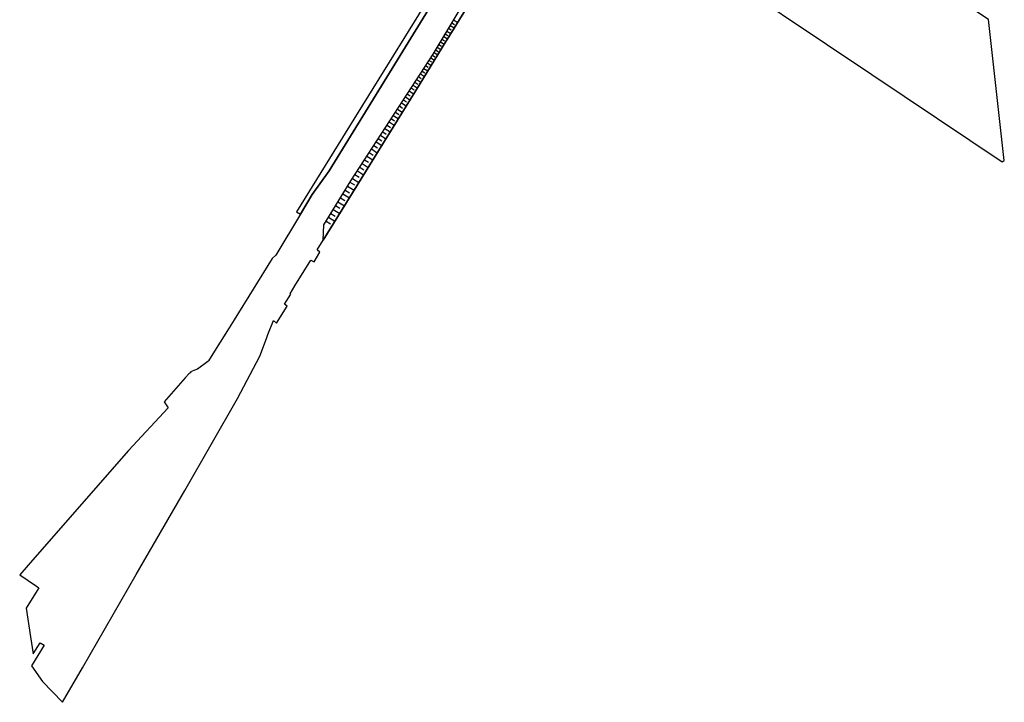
# Model space of a CAD drawing. Extents: x 2409680 to 2410243, y 5786246 to 5787235.
# Tile 1 of 7: x 2409718 to 2410236, y 5786246 to 5786605. Entities that reach past the tile are written whole.
import ezdxf

# ---------------------------------------------------------------- set-up
doc = ezdxf.new("R2010")
doc.units = 0
doc.layers.add('K100-FLST_GRENZEN', color=40, linetype='Continuous')
doc.layers.add('K140-KATASTERTOPO', color=7, linetype='Continuous')

msp = doc.modelspace()

# ---------------------------------------------------------------- linework, layer by layer
at = {"layer": 'K100-FLST_GRENZEN', "color": 250}
for points in [[(2409865.705, 5786503.032, 0), (2409871.977, 5786513.4, 0), (2409880.784, 5786525.842, 0), (2409941.582, 5786624.67, 0), (2409982.028, 5786690, 0), (2409999.874, 5786718.982, 0), (2410003.076, 5786724.157, 0), (2410071.878, 5786835.813, 0), (2410070.895, 5786839.97, 0), (2410042.789, 5786794.435, 0), (2410002.225, 5786728.715, 0), (2410000.046, 5786725.184, 0), (2409997.895, 5786721.695, 0), (2409976.274, 5786686.62, 0), (2409963.108, 5786665.26, 0), (2409961.955, 5786663.388, 0), (2409942.765, 5786632.257, 0), (2409938.734, 5786625.632, 0), (2409896.148, 5786556.725, 0), (2409863.704, 5786504.228, 0), (2409865.705, 5786503.032, 0)], [(2410000.358, 5786687.984, 0), (2410071.587, 5786640.247, 0), (2410166.662, 5786576.54, 0), (2410235.245, 5786530.582, 0), (2410236.388, 5786531.243, 0), (2410228.085, 5786605.528, 0), (2410029.923, 5786735.841, 0), (2410000.358, 5786687.984, 0)]]:
    msp.add_polyline3d(points, close=True, dxfattribs=at)
msp.add_polyline3d([(2409941.582, 5786624.67, 0), (2409880.784, 5786525.842, 0), (2409871.977, 5786513.4, 0), (2409865.705, 5786503.032, 0), (2409852.775, 5786481.576, 0), (2409850.896, 5786479.776, 0), (2409830.89, 5786447.405, 0), (2409828.268, 5786443.192, 0), (2409828.122, 5786443.272, 0), (2409818.693, 5786428.088, 0), (2409817.298, 5786425.842, 0), (2409816.948, 5786425.577, 0), (2409816.948, 5786425.577, 0), (2409811.602, 5786421.526, 0), (2409809.518, 5786420.731, 0), (2409807.76, 5786420.06, 0), (2409807.998, 5786419.786, 0), (2409806.877, 5786418.996, 0), (2409805.041, 5786416.888, 0), (2409794.05, 5786404.27, 0), (2409796.062, 5786401.091, 0), (2409775.263, 5786378.692, 0), (2409724.595, 5786320.921, 0), (2409717.888, 5786313.263, 0), (2409726.672, 5786307.27, 0), (2409727.924, 5786306.416, 0), (2409727.021, 5786304.976, 0), (2409721.27, 5786295.804, 0), (2409723.553, 5786280.728, 0), (2409724.928, 5786271.646, 0), (2409728.617, 5786277.497, 0), (2409730.69, 5786276.196, 0), (2409724.108, 5786265.388, 0), (2409729.834, 5786257.13, 0), (2409740.461, 5786246.204, 0), (2409751.05, 5786264.405, 0), (2409779.266, 5786313.392, 0), (2409804.791, 5786357.7, 0), (2409832.614, 5786406.063, 0), (2409844.334, 5786428.378, 0), (2409847.85, 5786437.63, 0), (2409848.637, 5786439.695, 0), (2409851.485, 5786447.102, 0), (2409853.171, 5786445.692, 0), (2409858.75, 5786454.68, 0), (2409857.263, 5786455.657, 0), (2409860.706, 5786460.926, 0), (2409860.256, 5786461.221, 0), (2409862.83, 5786465.364, 0), (2409871.266, 5786478.943, 0), (2409872.899, 5786477.915, 0), (2409876.028, 5786482.983, 0), (2409874.554, 5786484.236, 0), (2409877.678, 5786489.314, 0), (2409895.508, 5786518.057, 0), (2409928.208, 5786571.033, 0), (2409940.363, 5786590.727, 0), (2409941.473, 5786592.525, 0), (2409942.979, 5786594.967, 0), (2409996.247, 5786681.33, 0)], dxfattribs=at)
at = {"layer": 'K140-KATASTERTOPO', "color": 250}
msp.add_polyline3d([(2409877.985, 5786497.408, 0), (2409892.282, 5786520.624, 0), (2409935.544, 5786587.197, 0), (2409986.243, 5786671.594, 0), (2410084.793, 5786831.999, 0), (2410113.675, 5786878.996, 0), (2410143.567, 5786926.839, 0), (2410159.5, 5786949.228, 0), (2410176.084, 5786972.424, 0), (2410182.635, 5786983.027, 0), (2410181.216, 5786973.867, 0), (2410151.056, 5786931.913, 0), (2410029.923, 5786735.841, 0), (2410000.358, 5786687.984, 0), (2409996.247, 5786681.33, 0), (2409942.979, 5786594.967, 0), (2409941.473, 5786592.525, 0), (2409940.363, 5786590.727, 0), (2409928.208, 5786571.033, 0), (2409895.508, 5786518.057, 0), (2409877.678, 5786489.314, 0), (2409877.985, 5786497.408, 0)], close=True, dxfattribs=at)
for points in [[(2409946.392, 5786605.255, 0), (2409948.531, 5786603.969, 0)], [(2409943.758, 5786600.871, 0), (2409945.15, 5786600.034, 0)], [(2409944.631, 5786602.325, 0), (2409946.737, 5786601.06, 0)], [(2409945.509, 5786603.786, 0), (2409946.924, 5786602.936, 0)], [(2409940.31, 5786595.13, 0), (2409941.657, 5786594.321, 0)], [(2409941.165, 5786596.554, 0), (2409943.203, 5786595.33, 0)], [(2409942.025, 5786597.986, 0), (2409943.395, 5786597.163, 0)], [(2409942.889, 5786599.425, 0), (2409944.961, 5786598.18, 0)], [(2409937.769, 5786590.901, 0), (2409939.74, 5786589.718, 0)], [(2409938.612, 5786592.303, 0), (2409939.937, 5786591.507, 0)], [(2409939.458, 5786593.713, 0), (2409941.463, 5786592.509, 0)], [(2409934.368, 5786585.388, 0), (2409936.295, 5786584.136, 0)], [(2409935.253, 5786586.749, 0), (2409936.516, 5786585.928, 0)], [(2409936.098, 5786588.119, 0), (2409938.035, 5786586.955, 0)], [(2409936.931, 5786589.507, 0), (2409938.234, 5786588.724, 0)], [(2409930.738, 5786579.801, 0), (2409932.795, 5786578.465, 0)], [(2409931.659, 5786581.219, 0), (2409933.009, 5786580.343, 0)], [(2409932.572, 5786582.623, 0), (2409934.563, 5786581.329, 0)], [(2409933.474, 5786584.012, 0), (2409934.78, 5786583.164, 0)], [(2409927.917, 5786575.46, 0), (2409929.355, 5786574.525, 0)], [(2409928.867, 5786576.922, 0), (2409930.991, 5786575.541, 0)], [(2409929.807, 5786578.369, 0), (2409931.201, 5786577.463, 0)], [(2409924.018, 5786569.46, 0), (2409925.55, 5786568.465, 0)], [(2409925.007, 5786570.983, 0), (2409927.27, 5786569.513, 0)], [(2409925.987, 5786572.49, 0), (2409927.472, 5786571.526, 0)], [(2409926.957, 5786573.983, 0), (2409929.149, 5786572.558, 0)], [(2409920.988, 5786564.798, 0), (2409923.394, 5786563.234, 0)], [(2409922.008, 5786566.368, 0), (2409923.588, 5786565.341, 0)], [(2409923.018, 5786567.922, 0), (2409925.352, 5786566.405, 0)], [(2409917.864, 5786559.991, 0), (2409919.543, 5786558.9, 0)], [(2409918.916, 5786561.609, 0), (2409921.396, 5786559.997, 0)], [(2409919.957, 5786563.212, 0), (2409921.586, 5786562.153, 0)], [(2409913.548, 5786553.349, 0), (2409915.329, 5786552.191, 0)], [(2409914.643, 5786555.035, 0), (2409917.277, 5786553.323, 0)], [(2409915.728, 5786556.703, 0), (2409917.457, 5786555.579, 0)], [(2409916.801, 5786558.355, 0), (2409919.357, 5786556.694, 0)], [(2409910.193, 5786548.187, 0), (2409912.986, 5786546.372, 0)], [(2409911.323, 5786549.925, 0), (2409913.158, 5786548.733, 0)], [(2409912.441, 5786551.645, 0), (2409915.153, 5786549.883, 0)], [(2409907.9, 5786544.657, 0), (2409910.774, 5786542.789, 0)], [(2409909.052, 5786546.431, 0), (2409910.941, 5786545.203, 0)], [(2409904.37, 5786539.226, 0), (2409906.371, 5786537.926, 0)], [(2409905.559, 5786541.054, 0), (2409908.517, 5786539.132, 0)], [(2409906.735, 5786542.865, 0), (2409908.679, 5786541.602, 0)], [(2409900.731, 5786533.626, 0), (2409903.862, 5786531.591, 0)], [(2409901.957, 5786535.512, 0), (2409904.015, 5786534.174, 0)], [(2409903.17, 5786537.378, 0), (2409906.213, 5786535.4, 0)], [(2409896.98, 5786527.853, 0), (2409899.156, 5786526.438, 0)], [(2409898.243, 5786529.797, 0), (2409901.463, 5786527.704, 0)], [(2409899.493, 5786531.721, 0), (2409901.61, 5786530.346, 0)], [(2409894.414, 5786523.905, 0), (2409896.652, 5786522.451, 0)], [(2409895.703, 5786525.889, 0), (2409899.014, 5786523.737, 0)], [(2409890.548, 5786517.808, 0), (2409894.025, 5786515.667, 0)], [(2409891.814, 5786519.865, 0), (2409894.137, 5786518.434, 0)], [(2409893.112, 5786521.901, 0), (2409896.515, 5786519.689, 0)], [(2409888.021, 5786513.705, 0), (2409891.485, 5786511.572, 0)], [(2409889.284, 5786515.755, 0), (2409891.597, 5786514.33, 0)], [(2409884.244, 5786507.571, 0), (2409886.54, 5786506.157, 0)], [(2409885.501, 5786509.613, 0), (2409888.952, 5786507.488, 0)], [(2409886.76, 5786511.657, 0), (2409889.065, 5786510.238, 0)], [(2409881.735, 5786503.497, 0), (2409884.022, 5786502.088, 0)], [(2409882.988, 5786505.533, 0), (2409886.426, 5786503.416, 0)], [(2409879.233, 5786499.434, 0), (2409881.511, 5786498.031, 0)], [(2409880.483, 5786501.464, 0), (2409883.907, 5786499.355, 0)]]:
    msp.add_polyline3d(points, dxfattribs=at)

doc.saveas('drawing.dxf')
